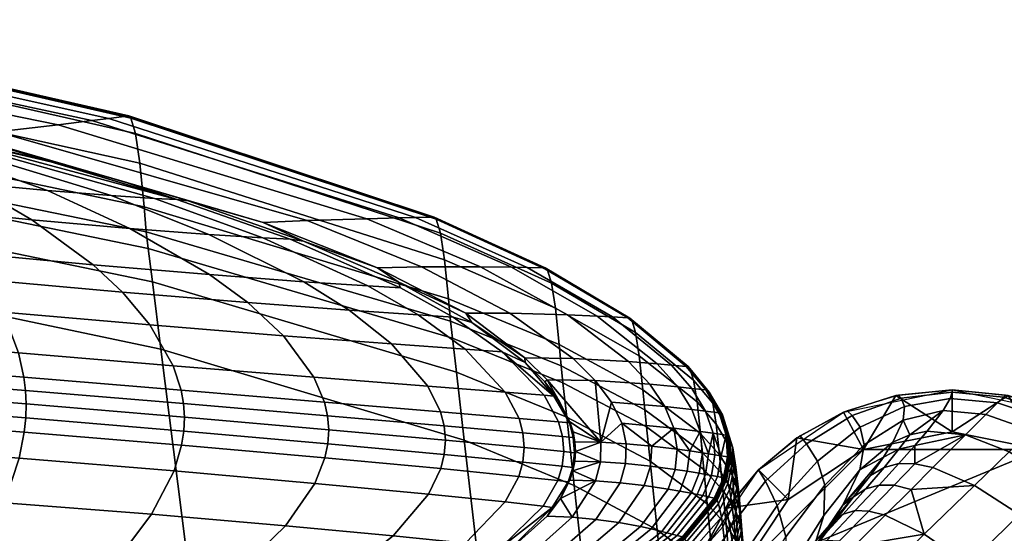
# Model space of a CAD drawing. Header units: millimetres. Extents: x -265 to 265, y -281 to 271.
# Tile 124 of 126: x 186 to 232, y 236 to 261. Entities that reach past the tile are written whole.
import ezdxf

# ---------------------------------------------------------------- set-up
doc = ezdxf.new("R2010")
doc.units = ezdxf.units.MM
doc.header["$MEASUREMENT"] = 0
for name, color, linetype, true_color in [('nozky', 7, 'Continuous', 0x1e1e1e), ('podnoz', 7, 'Continuous', 0x000000), ('sedak', 7, 'Continuous', 0x7faed0)]:
    doc.layers.add(name, color=color, linetype=linetype, true_color=true_color)

msp = doc.modelspace()

# ---------------------------------------------------------------- meshes
at = {"layer": 'nozky'}
mesh = msp.add_polyface(dxfattribs=at)
corners = [(217, 230, 5), (217.276, 232.664, 2), (217, 230, 2), (-220.808, 220.808, 5), (-220.808, 220.808, 2), (-219.288, 222.634, 2), (-218.069, 224.837, 5), (-218.069, 224.837, 2), (-217, 230, 5), (-217.276, 227.336, 2), (-217, 230, 2), (-217.276, 232.664, 2), (-218.069, 235.163, 5), (-218.069, 235.163, 2), (-219.288, 237.366, 2), (-220.808, 239.192, 5), (-220.808, 239.192, 2), (-224.837, 241.931, 5), (-222.634, 240.712, 2), (-224.837, 241.931, 2), (-227.336, 242.724, 2), (-230, 243, 5), (-230, 243, 2), (-224.837, 218.069, 5), (-227.336, 217.276, 2), (-224.837, 218.069, 2), (-222.634, 219.288, 2), (-230, 217, 5), (-230, 217, 2), (-234.208, 219.844), (-234.207, 240.157), (-219.844, 234.208), (-225.792, 240.157), (-222.217, 237.782), (-219.84, 225.792), (-230, 218.994), (-225.792, 219.84), (-218.994, 230), (-222.222, 222.222), (-222.222, 222.222), (-219.288, 222.634, 2), (-220.808, 220.808, 2), (-219.84, 225.792), (-218.069, 224.837, 2), (-218.994, 230), (-217, 230, 2), (-217.276, 227.336, 2), (-217.276, 232.664, 2), (-219.844, 234.208), (-219.288, 237.366, 2), (-218.069, 235.163, 2), (-222.217, 237.782), (-220.808, 239.192, 2), (-225.792, 240.157), (-224.837, 241.931, 2), (-222.634, 240.712, 2), (-227.336, 242.724, 2), (-230, 241.007), (-230, 243, 2), (-225.792, 219.84), (-227.336, 217.276, 2), (-230, 217, 2), (-230, 218.994), (-224.837, 218.069, 2), (-222.634, 219.288, 2)]
mesh.append_faces([[corners[k] for k in face] for face in [(0, 1, 2, 2), (3, 4, 5, 5), (6, 5, 7, 7), (8, 9, 10, 10), (8, 10, 11, 11), (6, 7, 9, 9), (12, 13, 14, 14), (15, 14, 16, 16), (17, 18, 19, 19), (17, 19, 20, 20), (15, 16, 18, 18), (12, 11, 13, 13), (6, 3, 5, 5), (8, 6, 9, 9), (15, 12, 14, 14), (17, 15, 18, 18), (8, 11, 12, 12), (21, 17, 20, 22), (23, 24, 25, 25), (23, 25, 26, 26), (23, 27, 24, 24), (3, 23, 26, 4), (24, 27, 28, 28), (29, 30, 31, 31), (32, 33, 31, 31), (32, 31, 30, 30), (31, 34, 29, 29), (35, 29, 36, 36), (37, 34, 31, 31), (34, 38, 36, 36), (34, 36, 29, 29), (39, 40, 41, 41), (42, 43, 40, 40), (44, 45, 46, 46), (44, 47, 45, 45), (42, 46, 43, 43), (48, 49, 50, 50), (51, 52, 49, 49), (53, 54, 55, 55), (53, 56, 54, 54), (51, 55, 52, 52), (48, 50, 47, 47), (42, 40, 39, 39), (44, 46, 42, 42), (51, 49, 48, 48), (53, 55, 51, 51), (44, 48, 47, 47), (57, 58, 56, 53), (59, 60, 61, 62), (59, 63, 60, 60), (39, 64, 63, 59), (64, 39, 41, 41)]])
mesh = msp.add_polyface(dxfattribs=at)
corners = [(243, 230, 5), (243, 230, 2), (242.724, 232.664, 2), (241.931, 235.163, 5), (241.931, 235.163, 2), (239.192, 239.192, 5), (240.711, 237.366, 2), (239.192, 239.192, 2), (235.163, 241.931, 5), (237.366, 240.712, 2), (235.163, 241.931, 2), (232.664, 242.724, 2), (230, 243, 5), (230, 243, 2), (227.336, 242.724, 2), (224.837, 241.931, 5), (224.837, 241.931, 2), (220.808, 239.192, 5), (222.634, 240.712, 2), (220.808, 239.192, 2), (219.289, 237.366, 2), (218.069, 235.163, 5), (218.069, 235.163, 2), (217.276, 232.664, 2), (217, 230, 5), (234.207, 240.157), (237.782, 237.782), (240.157, 234.207), (234.208, 219.844), (219.844, 234.208), (240.157, 225.792), (241.007, 230), (225.792, 240.157), (230, 241.007), (222.217, 237.782), (241.007, 230), (242.724, 232.664, 2), (243, 230, 2), (240.157, 234.207), (241.931, 235.163, 2), (237.782, 237.782), (240.711, 237.366, 2), (239.192, 239.192, 2), (234.207, 240.157), (235.163, 241.931, 2), (237.366, 240.712, 2), (232.664, 242.724, 2), (230, 241.007), (227.336, 242.724, 2), (230, 243, 2), (225.792, 240.157), (224.837, 241.931, 2), (222.217, 237.782), (220.808, 239.192, 2), (222.634, 240.712, 2), (219.289, 237.366, 2), (219.844, 234.208), (217.276, 232.664, 2), (218.069, 235.163, 2), (218.994, 230), (217, 230, 2)]
mesh.append_faces([[corners[k] for k in face] for face in [(0, 1, 2, 2), (3, 2, 4, 4), (3, 0, 2, 2), (5, 3, 6, 7), (3, 4, 6, 6), (8, 9, 10, 10), (8, 10, 11, 11), (12, 13, 14, 14), (15, 14, 16, 16), (12, 11, 13, 13), (17, 18, 19, 19), (17, 19, 20, 20), (21, 22, 23, 23), (21, 20, 22, 22), (15, 16, 18, 18), (8, 5, 9, 9), (12, 8, 11, 11), (17, 15, 18, 18), (21, 17, 20, 20), (12, 14, 15, 15), (23, 24, 21, 21), (7, 9, 5, 5), (25, 26, 27, 27), (28, 25, 27, 27), (25, 28, 29, 29), (30, 27, 31, 31), (32, 33, 25, 25), (29, 34, 32, 32), (29, 32, 25, 25), (35, 36, 37, 37), (38, 39, 36, 36), (38, 36, 35, 35), (40, 41, 39, 38), (42, 41, 40, 40), (43, 44, 45, 45), (43, 46, 44, 44), (47, 48, 49, 49), (50, 51, 48, 48), (47, 49, 46, 46), (52, 53, 54, 54), (52, 55, 53, 53), (56, 57, 58, 58), (59, 60, 57, 57), (56, 58, 55, 55), (50, 54, 51, 51), (43, 45, 40, 40), (47, 46, 43, 43), (52, 54, 50, 50), (56, 55, 52, 52), (47, 50, 48, 48), (57, 56, 59, 59), (42, 40, 45, 45)]])
at = {"layer": 'podnoz'}
mesh = msp.add_polyface(dxfattribs=at)
corners = [(234.697, 230.775, 47.255), (231.485, 227.529, 52.915), (232.984, 225.484, 52.552), (236.135, 228.678, 46.964), (232.858, 232.858, 47.362), (229.609, 229.609, 53.051), (230.774, 234.698, 47.255), (227.528, 231.486, 52.915), (228.678, 236.135, 46.964), (225.484, 232.984, 52.552), (235.275, 235.275, 41.155), (237.074, 233.2, 41.077), (233.2, 237.074, 41.077), (231.061, 238.457, 40.862), (228.053, 238.268, 43.581), (226.818, 237.033, 46.54), (229.088, 239.303, 40.541), (227.475, 239.494, 40.137), (226.54, 238.473, 43.115), (227.244, 238.46, 43.362), (228.234, 239.487, 40.351), (226.053, 237.237, 46.292), (234.895, 238.711, 34.622), (236.953, 236.953, 34.674), (232.722, 240.045, 34.48), (230.638, 240.853, 34.262), (228.233, 240.35, 37.061), (228.815, 241.035, 33.982), (227.195, 240.508, 33.616), (226.748, 239.801, 36.608), (227.474, 240.173, 36.853), (227.99, 240.866, 33.813), (226.125, 238.931, 39.594), (226.781, 239.313, 39.889), (233.803, 241.043, 27.905), (236.001, 239.752, 27.984), (231.609, 241.824, 27.782), (229.573, 242.015, 27.621), (227.678, 241.555, 27.416), (234.461, 241.615, 21.018), (236.682, 240.363, 21.051), (232.163, 242.377, 20.967), (229.913, 242.589, 20.898), (227.743, 242.215, 20.812), (225.643, 241.22, 20.708), (225.833, 240.383, 27.153), (232.445, 242.659, 13.508), (234.837, 241.911, 13.52), (230.003, 242.894, 13.492), (227.588, 242.604, 13.473), (232.536, 242.75, 5), (234.974, 242.009, 5), (230, 242.997, 5), (227.464, 242.75, 5)]
mesh.append_faces([[corners[k] for k in face] for face in [(0, 1, 2, 3), (4, 5, 1, 0), (6, 7, 5, 4), (8, 9, 7, 6), (10, 4, 0, 11), (12, 6, 4, 10), (13, 8, 6, 12), (14, 15, 8, 8), (13, 16, 14, 14), (8, 13, 14, 14), (17, 18, 19, 20), (19, 21, 15, 14), (20, 19, 14, 16), (22, 12, 10, 23), (24, 13, 12, 22), (25, 16, 13, 24), (26, 17, 20, 20), (20, 16, 25, 25), (25, 27, 26, 26), (26, 20, 25, 25), (28, 29, 30, 31), (29, 32, 33, 30), (30, 33, 17, 26), (31, 30, 26, 27), (34, 24, 22, 35), (36, 25, 24, 34), (37, 27, 25, 36), (31, 27, 37, 37), (38, 28, 31, 31), (37, 38, 31, 31), (39, 34, 35, 40), (41, 36, 34, 39), (42, 37, 36, 41), (43, 38, 37, 42), (44, 45, 38, 43), (46, 41, 39, 47), (48, 42, 41, 46), (49, 43, 42, 48), (50, 46, 47, 51), (52, 48, 46, 50), (53, 49, 48, 52)]])
mesh = msp.add_polyface(dxfattribs=at)
corners = [(228.678, 236.135, 46.964), (226.818, 237.033, 46.54), (225.37, 235.585, 49.381), (225.484, 232.984, 52.552), (225.402, 237.258, 46.014), (224.045, 235.836, 48.798), (224.646, 235.803, 49.106), (226.053, 237.237, 46.292), (222.492, 234.232, 51.393), (223.048, 234.184, 51.73), (223.734, 233.949, 52.031), (224.312, 236.702, 45.288), (223.078, 235.303, 47.983), (223.534, 235.673, 48.431), (224.833, 237.083, 45.686), (221.638, 233.735, 50.495), (222.033, 234.086, 50.991), (223.288, 235.27, 44.205), (220.903, 232.381, 49.107), (226.54, 238.473, 43.115), (227.244, 238.46, 43.362), (226.125, 238.931, 39.594), (225.322, 237.907, 42.48), (225.909, 238.292, 42.827), (226.781, 239.313, 39.889), (227.475, 239.494, 40.137), (224.815, 237.517, 38.82), (223.337, 235.187, 37.737), (222.084, 232.897, 42.627), (226.748, 239.801, 36.608), (227.195, 240.508, 33.616), (225.613, 239.189, 33.121), (223.915, 237.027, 32.463), (222.165, 234.273, 31.695), (221.739, 232.236, 36.445), (225.833, 240.383, 27.153), (227.678, 241.555, 27.416), (223.952, 238.47, 26.823), (222.109, 236.012, 26.448), (223.602, 239.601, 20.584), (225.643, 241.22, 20.708), (221.697, 237.492, 20.449), (220.077, 235.129, 20.315), (220.498, 233.374, 26.077), (225.262, 241.779, 13.451), (227.743, 242.215, 20.812), (227.588, 242.604, 13.473), (223.083, 240.438, 13.425), (221.133, 238.658, 13.399), (219.516, 236.556, 13.372), (218.312, 234.27, 13.347), (218.871, 232.764, 20.194), (225.026, 242.009, 5), (227.464, 242.75, 5), (222.779, 240.807, 5), (220.808, 239.192, 5), (219.193, 237.221, 5), (217.991, 234.974, 5)]
mesh.append_faces([[corners[k] for k in face] for face in [(0, 1, 2, 2), (3, 0, 2, 2), (4, 5, 6, 7), (5, 8, 9, 6), (6, 9, 10, 2), (7, 6, 2, 1), (11, 12, 13, 14), (12, 15, 16, 13), (13, 16, 8, 5), (14, 13, 5, 4), (12, 11, 17, 17), (17, 18, 12, 12), (19, 4, 7, 20), (21, 22, 23, 24), (22, 11, 14, 23), (23, 14, 4, 19), (24, 23, 19, 25), (22, 21, 26, 26), (17, 11, 22, 22), (26, 17, 22, 22), (27, 28, 17, 26), (29, 30, 31, 31), (26, 21, 29, 29), (31, 26, 29, 29), (32, 27, 26, 31), (33, 34, 27, 32), (35, 31, 30, 36), (37, 32, 31, 35), (38, 33, 32, 37), (39, 37, 35, 40), (41, 38, 37, 39), (42, 43, 38, 41), (44, 40, 45, 46), (47, 39, 40, 44), (48, 41, 39, 47), (49, 42, 41, 48), (50, 51, 42, 49), (52, 44, 46, 53), (54, 47, 44, 52), (55, 48, 47, 54), (56, 49, 48, 55), (57, 50, 49, 56)]])
at = {"layer": 'sedak'}
mesh = msp.add_polyface(dxfattribs=at)
corners = [(175.435, 256.463, 815.036), (182.154, 255.017, 816.864), (179.623, 255.618, 815.036), (170.976, 257.276, 815.036), (171.888, 253.836, 632.13), (191.816, 249.73, 634.481), (192.016, 248.131, 631.629), (172.098, 252.266, 629.263), (171.783, 254.61, 633.541), (191.717, 250.521, 635.888), (171.678, 255.896, 635.971), (191.617, 251.702, 638.089), (171.464, 258.174, 641.475), (191.412, 253.774, 643.023), (171.246, 259.724, 647.247), (191.203, 255.192, 648.202), (171.027, 260.507, 653.166), (190.992, 255.922, 653.52), (170.917, 260.605, 656.137), (190.887, 256.024, 656.192), (170.808, 260.579, 657.973), (190.782, 256.014, 657.984), (169.942, 260.346, 671.093), (189.947, 255.909, 671.096), (169.096, 260.121, 684.181), (189.127, 255.806, 684.183), (167.47, 259.701, 710.352), (187.54, 255.611, 710.354), (164.577, 259.025, 762.694), (184.643, 255.278, 762.695), (183.018, 255.114, 796.639), (177.868, 247.338, 849.978), (178.226, 245.388, 851.708), (185.656, 244.759, 849.724), (184.926, 246.693, 848.095), (177.441, 248.874, 847.866), (184.059, 248.228, 846.108), (176.984, 250.152, 845.588), (183.133, 249.517, 843.967), (176.026, 252.199, 840.781), (181.193, 251.611, 839.442), (175.038, 253.797, 835.796), (179.194, 253.285, 834.742), (177.176, 255.501, 824.023), (183.294, 252.835, 832.718), (187.029, 252.48, 829.792), (179.057, 255.285, 822.535), (175.111, 255.77, 825.037), (173.02, 256.072, 825.54), (181.621, 255.047, 818.78), (180.581, 255.133, 820.724), (172.205, 242.034, 853.102), (178.356, 241.582, 852.382), (178.389, 242.264, 852.519), (172.172, 242.731, 853.248), (173.36, 240.659, 852.488), (178.242, 240.314, 851.883), (178.399, 242.938, 852.549), (172.171, 244.076, 853.201), (178.385, 243.587, 852.468), (178.349, 244.217, 852.289), (172.165, 244.716, 853.019), (183.541, 254.744, 815.036), (173.318, 245.805, 852.325)]
mesh.append_faces([[corners[k] for k in face] for face in [(0, 1, 2, 2), (3, 1, 0, 0), (4, 5, 6, 7), (8, 9, 5, 4), (10, 11, 9, 8), (12, 13, 11, 10), (14, 15, 13, 12), (16, 17, 15, 14), (18, 19, 17, 16), (20, 21, 19, 18), (22, 23, 21, 20), (24, 25, 23, 22), (26, 27, 25, 24), (28, 29, 27, 26), (30, 3, 0, 0), (30, 0, 2, 2), (31, 32, 33, 34), (35, 31, 34, 36), (37, 35, 36, 38), (39, 37, 38, 40), (41, 39, 40, 42), (43, 44, 45, 46), (47, 42, 44, 43), (48, 41, 42, 47), (3, 49, 1, 1), (3, 50, 49, 49), (3, 46, 50, 50), (3, 43, 46, 46), (3, 47, 43, 43), (51, 52, 53, 54), (52, 51, 55, 56), (54, 53, 57, 57), (58, 57, 59, 59), (60, 61, 58, 59), (1, 62, 2, 2), (63, 32, 31, 31), (61, 60, 32, 63)]])
mesh = msp.add_polyface(dxfattribs=at)
corners = [(192.016, 248.131, 631.629), (206.454, 243.844, 634.081), (206.827, 240.603, 628.397), (192.416, 244.93, 625.922), (191.816, 249.73, 634.481), (206.268, 245.463, 636.922), (191.717, 250.521, 635.888), (206.176, 246.267, 638.33), (191.617, 251.702, 638.089), (206.082, 247.334, 640.295), (191.412, 253.774, 643.023), (205.891, 249.18, 644.639), (191.203, 255.192, 648.202), (205.694, 250.449, 649.201), (190.992, 255.922, 653.52), (205.495, 251.112, 653.89), (190.887, 256.024, 656.192), (205.396, 251.211, 656.249), (190.782, 256.014, 657.984), (205.296, 251.212, 657.994), (189.947, 255.909, 671.096), (204.506, 251.195, 671.098), (189.127, 255.806, 684.183), (203.727, 251.177, 684.184), (187.54, 255.611, 710.354), (202.206, 251.138, 710.355), (197.279, 250.957, 805.838), (202.706, 248.806, 805.838), (204.8, 248.852, 762.696), (199.362, 251.049, 762.695), (199.197, 250.076, 815.036), (193.709, 251.989, 815.036), (203.68, 248.139, 815.036), (193.4, 240.372, 846.7), (193.041, 239.149, 846.274), (199.731, 238.553, 841.112), (200.208, 239.768, 841.476), (200.345, 240.437, 841.575), (205.709, 239.252, 835.162), (205.875, 239.927, 835.241), (193.502, 241.039, 846.815), (193.534, 241.701, 846.839), (200.389, 241.104, 841.597), (200.334, 241.771, 841.538), (205.93, 240.604, 835.261), (205.869, 241.291, 835.218), (193.491, 242.352, 846.767), (200.188, 242.418, 841.409), (205.696, 241.957, 835.12), (193.378, 242.983, 846.613), (199.688, 243.607, 840.991), (205.101, 243.177, 834.799), (192.997, 244.15, 846.117), (198.241, 245.573, 839.764), (203.378, 245.181, 833.857), (191.894, 246.089, 844.655), (196.54, 247.147, 838.278), (201.356, 246.787, 832.72), (190.59, 247.638, 842.879), (199.201, 248.145, 831.497), (204.63, 246.563, 826.734), (202.244, 247.944, 825.92), (194.727, 248.479, 836.679), (197.256, 250.229, 824.206), (203.793, 247.856, 820.374), (198.564, 250.164, 819.529), (194.695, 250.394, 828.92), (190.935, 250.681, 833.302), (192.117, 252.098, 822.432), (193.172, 252.048, 818.655)]
mesh.append_faces([[corners[k] for k in face] for face in [(0, 1, 2, 3), (4, 5, 1, 0), (6, 7, 5, 4), (8, 9, 7, 6), (10, 11, 9, 8), (12, 13, 11, 10), (14, 15, 13, 12), (16, 17, 15, 14), (18, 19, 17, 16), (20, 21, 19, 18), (22, 23, 21, 20), (24, 25, 23, 22), (26, 27, 28, 29), (27, 26, 30, 30), (26, 31, 30, 30), (27, 30, 32, 32), (33, 34, 35, 36), (37, 36, 38, 39), (40, 33, 36, 37), (41, 40, 37, 42), (43, 42, 44, 45), (46, 41, 42, 43), (47, 43, 45, 48), (49, 46, 43, 47), (50, 47, 48, 51), (52, 49, 47, 50), (53, 50, 51, 54), (55, 52, 50, 53), (56, 53, 54, 57), (58, 55, 53, 56), (59, 57, 60, 61), (62, 56, 57, 59), (63, 61, 64, 65), (66, 59, 61, 63), (67, 62, 59, 66), (68, 63, 65, 69), (32, 30, 65, 64), (30, 31, 69, 65)]])
mesh = msp.add_polyface(dxfattribs=at)
corners = [(172.521, 249.125, 623.522), (192.416, 244.93, 625.922), (194.031, 232.129, 603.089), (174.227, 236.564, 600.552), (172.098, 252.266, 629.263), (192.016, 248.131, 631.629), (184.643, 255.278, 762.695), (199.362, 251.049, 762.695), (202.206, 251.138, 710.355), (187.54, 255.611, 710.354), (183.018, 255.114, 796.639), (197.279, 250.957, 805.838), (190.581, 252.926, 815.036), (187.192, 253.846, 815.036), (193.709, 251.989, 815.036), (179.623, 255.618, 815.036), (183.541, 254.744, 815.036), (185.924, 240.995, 850.372), (185.688, 239.754, 849.901), (193.041, 239.149, 846.274), (193.4, 240.372, 846.7), (178.356, 241.582, 852.382), (178.242, 240.314, 851.883), (185.991, 241.666, 850.499), (193.502, 241.039, 846.815), (178.389, 242.264, 852.519), (186.011, 242.33, 850.525), (193.534, 241.701, 846.839), (178.399, 242.938, 852.549), (185.982, 242.974, 850.446), (193.491, 242.352, 846.767), (178.385, 243.587, 852.468), (185.908, 243.599, 850.275), (193.378, 242.983, 846.613), (178.349, 244.217, 852.289), (185.656, 244.759, 849.724), (192.997, 244.15, 846.117), (178.226, 245.388, 851.708), (184.926, 246.693, 848.095), (191.894, 246.089, 844.655), (184.059, 248.228, 846.108), (190.59, 247.638, 842.879), (189.2, 248.945, 840.965), (196.54, 247.147, 838.278), (194.727, 248.479, 836.679), (183.133, 249.517, 843.967), (186.291, 251.092, 836.921), (190.935, 250.681, 833.302), (181.193, 251.611, 839.442), (190.055, 252.236, 826.245), (194.695, 250.394, 828.92), (197.256, 250.229, 824.206), (192.117, 252.098, 822.432), (187.029, 252.48, 829.792), (183.294, 252.835, 832.718), (179.194, 253.285, 834.742), (181.621, 255.047, 818.78), (193.172, 252.048, 818.655), (182.154, 255.017, 816.864), (180.581, 255.133, 820.724), (179.057, 255.285, 822.535)]
mesh.append_faces([[corners[k] for k in face] for face in [(0, 1, 2, 3), (4, 5, 1, 0), (6, 7, 8, 9), (10, 11, 7, 6), (12, 11, 10, 10), (10, 13, 12, 12), (11, 12, 14, 14), (10, 15, 16, 16), (10, 16, 13, 13), (17, 18, 19, 20), (21, 22, 18, 17), (23, 17, 20, 24), (25, 21, 17, 23), (26, 23, 24, 27), (28, 25, 23, 26), (29, 26, 27, 30), (31, 28, 26, 29), (32, 29, 30, 33), (34, 31, 29, 32), (35, 32, 33, 36), (37, 34, 32, 35), (38, 35, 36, 39), (40, 38, 39, 41), (42, 41, 43, 44), (45, 40, 41, 42), (46, 42, 44, 47), (48, 45, 42, 46), (49, 50, 51, 52), (53, 47, 50, 49), (54, 46, 47, 53), (55, 48, 46, 54), (56, 52, 57, 58), (59, 49, 52, 56), (60, 53, 49, 59), (57, 14, 12, 12), (58, 13, 16, 16), (57, 12, 13, 13), (58, 57, 13, 13)]])
mesh = msp.add_polyface(dxfattribs=at)
corners = [(206.454, 243.844, 634.081), (211.694, 241.707, 635.303), (212.05, 238.451, 629.627), (206.827, 240.603, 628.397), (206.268, 245.463, 636.922), (211.517, 243.334, 638.14), (206.176, 246.267, 638.33), (211.428, 244.143, 639.549), (206.082, 247.334, 640.295), (211.339, 245.151, 641.397), (205.891, 249.18, 644.639), (211.155, 246.882, 645.448), (205.694, 250.449, 649.201), (210.966, 248.073, 649.701), (205.495, 251.112, 653.89), (210.775, 248.699, 654.075), (205.396, 251.211, 656.249), (210.679, 248.796, 656.278), (205.296, 251.212, 657.994), (210.583, 248.801, 658), (204.506, 251.195, 671.098), (209.822, 248.816, 671.099), (203.727, 251.177, 684.184), (209.069, 248.83, 684.185), (207.593, 248.849, 710.355), (211.726, 246.574, 710.356), (213.147, 246.506, 684.185), (202.206, 251.138, 710.355), (204.8, 248.852, 762.696), (209, 246.654, 762.696), (199.362, 251.049, 762.695), (202.706, 248.806, 805.838), (206.908, 246.647, 805.838), (209.704, 244.519, 810.437), (211.997, 244.493, 762.696), (203.68, 248.139, 815.036), (209.728, 244.305, 815.036), (210.648, 243.377, 815.036), (210.772, 243.483, 810.437), (207.182, 246.205, 815.036), (205.93, 240.604, 835.261), (205.875, 239.927, 835.241), (209.614, 239.567, 828.412), (209.68, 240.253, 828.427), (200.389, 241.104, 841.597), (200.345, 240.437, 841.575), (205.869, 241.291, 835.218), (209.616, 240.958, 828.401), (209.428, 241.641, 828.336), (211.496, 240.782, 821.601), (211.304, 241.476, 821.57), (205.696, 241.957, 835.12), (208.772, 242.889, 828.122), (210.623, 242.742, 821.464), (205.101, 243.177, 834.799), (206.867, 244.929, 827.491), (208.634, 244.807, 821.151), (203.378, 245.181, 833.857), (204.63, 246.563, 826.734), (206.293, 246.46, 820.776), (201.356, 246.787, 832.72), (202.244, 247.944, 825.92), (203.793, 247.856, 820.374), (211.081, 242.702, 817.108)]
mesh.append_faces([[corners[k] for k in face] for face in [(0, 1, 2, 3), (4, 5, 1, 0), (6, 7, 5, 4), (8, 9, 7, 6), (10, 11, 9, 8), (12, 13, 11, 10), (14, 15, 13, 12), (16, 17, 15, 14), (18, 19, 17, 16), (20, 21, 19, 18), (22, 23, 21, 20), (24, 25, 26, 23), (27, 24, 23, 22), (28, 29, 25, 24), (30, 28, 24, 27), (29, 28, 31, 32), (32, 33, 34, 29), (31, 35, 32, 32), (33, 36, 37, 38), (39, 33, 32, 32), (32, 35, 39, 39), (33, 39, 36, 36), (40, 41, 42, 43), (44, 45, 41, 40), (46, 40, 43, 47), (48, 47, 49, 50), (51, 46, 47, 48), (52, 48, 50, 53), (54, 51, 48, 52), (55, 52, 53, 56), (57, 54, 52, 55), (58, 55, 56, 59), (60, 57, 55, 58), (61, 58, 59, 62), (56, 53, 63, 63), (36, 39, 59, 56), (39, 35, 62, 59), (63, 36, 56, 56)]])
mesh = msp.add_polyface(dxfattribs=at)
corners = [(211.517, 243.334, 638.14), (215.487, 241.242, 639.337), (215.655, 239.608, 636.503), (211.694, 241.707, 635.303), (211.428, 244.143, 639.549), (215.403, 242.055, 640.746), (211.339, 245.151, 641.397), (215.318, 243.005, 642.48), (211.155, 246.882, 645.448), (215.144, 244.621, 646.243), (210.966, 248.073, 649.701), (214.964, 245.734, 650.193), (210.775, 248.699, 654.075), (214.781, 246.324, 654.257), (210.679, 248.796, 656.278), (214.689, 246.417, 656.306), (210.583, 248.801, 658), (214.598, 246.425, 658.004), (209.822, 248.816, 671.099), (213.87, 246.467, 671.1), (213.147, 246.506, 684.185), (215.995, 244.24, 684.186), (216.681, 244.179, 671.101), (209.069, 248.83, 684.185), (211.726, 246.574, 710.356), (214.637, 244.348, 710.356), (215.736, 240.329, 736.526), (214.307, 241.41, 762.696), (214.526, 240.438, 762.696), (213.053, 243.44, 762.696), (213.821, 242.411, 762.696), (216.358, 242.208, 710.356), (215.644, 243.265, 710.356), (211.997, 244.493, 762.696), (209, 246.654, 762.696), (213.31, 240.508, 788.866), (210.772, 243.483, 810.437), (209.704, 244.519, 810.437), (211.844, 241.485, 815.036), (211.996, 241.004, 815.036), (212.085, 240.53, 815.036), (211.34, 242.469, 815.036), (210.648, 243.377, 815.036), (212.112, 240.062, 815.036), (209.616, 240.958, 828.401), (209.68, 240.253, 828.427), (211.557, 240.066, 821.613), (211.496, 240.782, 821.601), (212.009, 240.727, 816.093), (212.064, 240.007, 816.095), (211.82, 241.424, 816.088), (211.081, 242.702, 817.108), (211.304, 241.476, 821.57), (210.623, 242.742, 821.464), (209.728, 244.305, 815.036)]
mesh.append_faces([[corners[k] for k in face] for face in [(0, 1, 2, 3), (4, 5, 1, 0), (6, 7, 5, 4), (8, 9, 7, 6), (10, 11, 9, 8), (12, 13, 11, 10), (14, 15, 13, 12), (16, 17, 15, 14), (18, 19, 17, 16), (20, 21, 22, 19), (23, 20, 19, 18), (24, 25, 21, 20), (26, 27, 28, 28), (29, 30, 31, 32), (33, 29, 32, 25), (34, 33, 25, 24), (35, 27, 30, 30), (29, 36, 35, 35), (29, 35, 30, 30), (36, 29, 33, 37), (36, 38, 35, 35), (35, 28, 27, 27), (35, 39, 40, 40), (36, 41, 38, 38), (35, 38, 39, 39), (36, 42, 41, 41), (40, 43, 35, 35), (44, 45, 46, 47), (48, 49, 43, 40), (50, 48, 39, 38), (38, 41, 50, 50), (42, 51, 41, 41), (40, 39, 48, 48), (48, 47, 46, 49), (52, 50, 51, 53), (41, 51, 50, 50), (50, 52, 47, 48), (42, 54, 51, 51)]])
mesh = msp.add_polyface(dxfattribs=at)
corners = [(215.403, 242.055, 640.746), (218.131, 240.03, 641.908), (218.209, 239.212, 640.497), (215.487, 241.242, 639.337), (215.318, 243.005, 642.48), (218.051, 240.923, 643.531), (217.887, 242.426, 647.014), (218.801, 241.362, 647.388), (218.96, 239.914, 644.04), (215.144, 244.621, 646.243), (218.637, 242.362, 650.902), (219.257, 241.289, 651.128), (219.415, 240.325, 647.752), (217.717, 243.463, 650.671), (214.964, 245.734, 650.193), (219.096, 241.805, 654.603), (219.429, 240.746, 654.685), (219.583, 240.248, 651.347), (218.47, 242.896, 654.52), (217.544, 244.015, 654.434), (214.781, 246.324, 654.257), (219.351, 240.83, 656.371), (219.447, 239.773, 655.572), (219.015, 241.891, 656.359), (218.386, 242.983, 656.346), (217.458, 244.104, 656.333), (214.689, 246.417, 656.306), (219.272, 240.843, 658.015), (219.373, 239.809, 657.199), (218.934, 241.903, 658.013), (218.302, 242.995, 658.011), (217.371, 244.115, 658.009), (214.598, 246.425, 658.004), (218.65, 240.936, 671.101), (219.037, 239.866, 664.559), (218.287, 241.987, 671.101), (217.633, 243.069, 671.101), (216.681, 244.179, 671.101), (213.87, 246.467, 671.1), (218.028, 241.023, 684.186), (218.438, 239.964, 677.644), (217.642, 242.066, 684.186), (216.967, 243.139, 684.186), (215.995, 244.24, 684.186), (217.54, 240.101, 697.271), (216.785, 241.181, 710.356), (216.94, 240.184, 710.356), (216.358, 242.208, 710.356), (215.644, 243.265, 710.356), (214.637, 244.348, 710.356), (215.736, 240.329, 736.526), (214.307, 241.41, 762.696), (213.821, 242.411, 762.696)]
mesh.append_faces([[corners[k] for k in face] for face in [(0, 1, 2, 3), (4, 5, 1, 0), (6, 7, 8, 5), (9, 6, 5, 4), (10, 11, 12, 7), (13, 10, 7, 6), (14, 13, 6, 9), (15, 16, 17, 11), (18, 15, 11, 10), (19, 18, 10, 13), (20, 19, 13, 14), (21, 22, 16, 16), (23, 21, 16, 15), (24, 23, 15, 18), (25, 24, 18, 19), (26, 25, 19, 20), (27, 28, 21, 21), (29, 27, 21, 23), (30, 29, 23, 24), (31, 30, 24, 25), (32, 31, 25, 26), (33, 34, 27, 27), (35, 33, 27, 29), (36, 35, 29, 30), (37, 36, 30, 31), (38, 37, 31, 32), (39, 40, 33, 33), (41, 39, 33, 35), (42, 41, 35, 36), (43, 42, 36, 37), (44, 45, 46, 46), (45, 44, 39, 39), (47, 45, 39, 41), (48, 47, 41, 42), (49, 48, 42, 43), (45, 50, 46, 46), (51, 50, 45, 45), (52, 51, 45, 47)]])
mesh = msp.add_polyface(dxfattribs=at)
corners = [(206.827, 240.603, 628.397), (212.05, 238.451, 629.627), (213.481, 225.427, 606.922), (208.327, 227.638, 605.657), (192.416, 244.93, 625.922), (194.031, 232.129, 603.089), (208.878, 231.121, 655.42), (215.014, 234.252, 655.812), (208.842, 231.187, 656.481), (214.961, 234.288, 657.194), (208.805, 231.208, 658.032), (214.723, 234.368, 664.558), (208.504, 231.37, 671.102), (214.293, 234.506, 677.644), (208.19, 231.525, 684.185), (213.631, 234.701, 697.271), (207.512, 231.81, 710.355), (205.893, 232.255, 762.696), (212.227, 235.034, 736.526), (211.215, 235.202, 762.696), (210.132, 235.32, 788.866), (198.236, 229.918, 796.639), (211.95, 236.939, 788.866), (210.76, 236.987, 815.036), (208.966, 235.378, 815.036), (203.809, 232.475, 815.036), (206.604, 233.875, 815.036), (194.87, 233.507, 836.991), (191.125, 231.149, 833.664), (194.857, 230.871, 829.149), (199.314, 233.13, 831.693), (204.656, 234.152, 826.816), (202.286, 232.844, 826.017), (203.726, 232.677, 820.408), (206.223, 233.968, 820.804), (201.446, 234.474, 832.886), (196.657, 234.905, 838.544), (206.881, 235.702, 827.554), (208.572, 235.505, 821.171), (203.442, 236.055, 833.984), (198.327, 236.535, 839.969), (191.975, 237.08, 844.928), (190.702, 235.385, 843.237), (208.773, 237.667, 828.158), (210.579, 237.464, 821.474), (205.132, 238.038, 834.874), (199.731, 238.553, 841.112), (193.041, 239.149, 846.274), (209.424, 238.885, 828.356), (211.275, 238.687, 821.575), (205.709, 239.252, 835.162), (200.208, 239.768, 841.476), (209.614, 239.567, 828.412), (211.481, 239.374, 821.604), (205.875, 239.927, 835.241), (200.722, 231.177, 815.036), (210.998, 237.406, 817.144)]
mesh.append_faces([[corners[k] for k in face] for face in [(0, 1, 2, 3), (4, 0, 3, 5), (6, 7, 8, 8), (8, 9, 10, 10), (10, 11, 12, 12), (12, 13, 14, 14), (14, 15, 16, 16), (17, 18, 19, 19), (16, 18, 17, 17), (20, 17, 19, 19), (20, 21, 17, 17), (22, 23, 24, 20), (20, 25, 21, 21), (20, 24, 26, 26), (20, 26, 25, 25), (27, 28, 29, 30), (31, 32, 33, 34), (35, 30, 32, 31), (36, 27, 30, 35), (37, 31, 34, 38), (39, 35, 31, 37), (40, 36, 35, 39), (41, 42, 36, 40), (43, 37, 38, 44), (45, 39, 37, 43), (46, 40, 39, 45), (47, 41, 40, 46), (48, 43, 44, 49), (50, 45, 43, 48), (51, 46, 45, 50), (52, 48, 49, 53), (54, 50, 48, 52), (25, 33, 55, 55), (26, 24, 38, 34), (25, 26, 34, 33), (56, 24, 23, 23), (38, 24, 56, 56), (38, 56, 44, 44)]])
mesh = msp.add_polyface(dxfattribs=at)
corners = [(211.694, 241.707, 635.303), (215.655, 239.608, 636.503), (215.992, 236.341, 630.834), (212.05, 238.451, 629.627), (215.487, 241.242, 639.337), (218.209, 239.212, 640.497), (218.367, 237.574, 637.666), (218.051, 240.923, 643.531), (218.96, 239.914, 644.04), (219.036, 239.048, 642.471), (218.131, 240.03, 641.908), (218.568, 238.927, 671.102), (218.161, 237.969, 671.102), (218.433, 237.912, 664.559), (218.854, 238.874, 664.559), (218.14, 240.011, 684.186), (217.995, 239.03, 684.186), (218.282, 238.979, 677.644), (218.438, 239.964, 677.644), (218.738, 239.916, 671.102), (217.888, 238.025, 677.644), (217.614, 238.079, 684.186), (218.028, 241.023, 684.186), (216.94, 240.184, 710.356), (216.842, 239.218, 710.356), (217.42, 239.127, 697.271), (217.54, 240.101, 697.271), (217.063, 238.183, 697.271), (216.508, 238.28, 710.356), (214.526, 240.438, 762.696), (214.495, 239.496, 762.696), (215.676, 239.375, 736.526), (215.736, 240.329, 736.526), (215.382, 238.45, 736.526), (214.232, 238.581, 762.696), (213.31, 240.508, 788.866), (213.297, 239.574, 788.866), (213.055, 238.668, 788.866), (211.99, 239.149, 815.036), (211.845, 238.703, 815.036), (212.112, 240.062, 815.036), (212.08, 239.603, 815.036), (211.399, 237.831, 815.036), (209.68, 240.253, 828.427), (209.614, 239.567, 828.412), (211.481, 239.374, 821.604), (211.557, 240.066, 821.613), (211.765, 238.622, 816.123), (211.981, 239.312, 816.094), (211.275, 238.687, 821.575), (210.579, 237.464, 821.474), (210.998, 237.406, 817.144), (212.064, 240.007, 816.095)]
mesh.append_faces([[corners[k] for k in face] for face in [(0, 1, 2, 3), (4, 5, 6, 1), (7, 8, 9, 10), (11, 12, 13, 14), (15, 16, 17, 18), (18, 17, 11, 19), (17, 20, 12, 11), (16, 21, 20, 17), (18, 22, 15, 15), (23, 24, 25, 26), (26, 25, 16, 15), (25, 27, 21, 16), (24, 28, 27, 25), (22, 26, 15, 15), (29, 30, 31, 32), (32, 31, 24, 23), (31, 33, 28, 24), (30, 34, 33, 31), (35, 36, 30, 29), (36, 37, 34, 30), (37, 36, 38, 38), (37, 38, 39, 39), (36, 40, 41, 41), (36, 41, 38, 38), (37, 39, 42, 42), (40, 36, 35, 35), (43, 44, 45, 46), (38, 47, 39, 39), (41, 48, 38, 38), (47, 42, 39, 39), (48, 47, 38, 38), (47, 49, 50, 51), (49, 47, 48, 45), (51, 42, 47, 47), (45, 48, 52, 46), (52, 41, 40, 40), (48, 41, 52, 52)]])
mesh = msp.add_polyface(dxfattribs=at)
corners = [(219.036, 239.048, 642.471), (219.642, 238.092, 643.02), (219.714, 237.271, 641.607), (219.112, 238.229, 641.059), (218.131, 240.03, 641.908), (218.209, 239.212, 640.497), (219.568, 238.931, 644.536), (219.882, 237.977, 645.017), (219.953, 237.164, 643.552), (218.96, 239.914, 644.04), (219.85, 237.745, 646.945), (219.736, 239.319, 648.106), (219.779, 238.343, 648.449), (219.415, 240.325, 647.752), (218.801, 241.362, 647.388), (219.633, 239.237, 651.559), (219.424, 238.258, 651.765), (219.494, 237.876, 650.258), (219.707, 238.841, 649.989), (219.562, 237.397, 648.781), (219.583, 240.248, 651.347), (219.257, 241.289, 651.128), (219.484, 239.719, 654.763), (219.282, 238.723, 654.839), (219.354, 238.541, 653.294), (219.559, 239.531, 653.153), (218.84, 237.759, 654.913), (218.908, 237.583, 653.43), (219.429, 240.746, 654.685), (219.41, 239.801, 656.383), (219.211, 238.803, 656.394), (219.247, 238.776, 655.616), (219.447, 239.773, 655.572), (218.806, 237.811, 655.658), (218.772, 237.837, 656.406), (219.351, 240.83, 656.371), (219.335, 239.815, 658.017), (219.14, 238.819, 658.019), (219.175, 238.812, 657.198), (219.373, 239.809, 657.199), (218.738, 237.846, 657.197), (218.704, 237.854, 658.021), (219.272, 240.843, 658.015), (218.738, 239.916, 671.102), (218.568, 238.927, 671.102), (218.854, 238.874, 664.559), (219.037, 239.866, 664.559), (218.433, 237.912, 664.559), (218.65, 240.936, 671.101), (218.438, 239.964, 677.644)]
mesh.append_faces([[corners[k] for k in face] for face in [(0, 1, 2, 3), (4, 0, 3, 5), (6, 7, 8, 1), (9, 6, 1, 0), (10, 11, 12, 12), (11, 10, 7, 7), (13, 11, 7, 6), (14, 13, 6, 9), (15, 16, 17, 18), (18, 17, 19, 12), (18, 20, 15, 15), (11, 18, 12, 12), (20, 18, 11, 11), (21, 20, 11, 13), (22, 23, 24, 25), (25, 24, 16, 15), (23, 26, 27, 24), (25, 28, 22, 22), (20, 25, 15, 15), (28, 25, 20, 20), (29, 30, 31, 32), (32, 31, 23, 22), (31, 33, 26, 23), (30, 34, 33, 31), (32, 35, 29, 29), (28, 32, 22, 22), (36, 37, 38, 39), (39, 38, 30, 29), (38, 40, 34, 30), (37, 41, 40, 38), (39, 42, 36, 36), (35, 39, 29, 29), (43, 44, 45, 46), (46, 45, 37, 36), (45, 47, 41, 37), (46, 48, 43, 43), (42, 46, 36, 36), (48, 49, 43, 43)]])
mesh = msp.add_polyface(dxfattribs=at)
corners = [(201.123, 228.911, 684.185), (186.595, 225.074, 684.183), (186.579, 224.885, 671.101), (201.318, 228.742, 671.102), (200.665, 229.226, 710.355), (186.528, 225.424, 710.354), (199.391, 229.72, 762.695), (185.87, 225.982, 762.695), (198.236, 229.918, 796.639), (184.966, 226.216, 796.639), (190.907, 227.887, 815.036), (184.287, 226.291, 815.036), (180.964, 225.711, 815.036), (187.602, 227.021, 815.036), (194.201, 228.877, 815.036), (179.253, 226.199, 822.8), (175.137, 225.362, 818.961), (175.902, 225.304, 817.996), (180.778, 226.099, 820.898), (177.342, 226.295, 824.374), (174.176, 225.412, 819.758), (192.26, 228.788, 822.557), (181.782, 226.014, 818.875), (182.246, 225.959, 816.901), (193.202, 228.681, 818.703), (190.266, 228.957, 826.483), (187.257, 229.165, 830.164), (183.496, 229.374, 833.218), (179.34, 229.553, 835.342), (175.229, 226.37, 825.454), (175.111, 229.698, 836.448), (173.078, 226.421, 825.99), (194.857, 230.871, 829.149), (197.342, 230.652, 824.324), (191.125, 231.149, 833.664), (186.466, 231.442, 837.413), (181.322, 231.709, 840.033), (176.092, 231.937, 841.423), (189.336, 233.919, 841.388), (194.87, 233.507, 836.991), (183.234, 234.313, 844.471), (177.035, 234.659, 846.129), (190.702, 235.385, 843.237), (196.657, 234.905, 838.544), (184.142, 235.853, 846.531), (177.482, 236.271, 848.313), (184.986, 237.621, 848.411), (191.975, 237.08, 844.928), (177.898, 238.112, 850.304), (185.688, 239.754, 849.901), (193.041, 239.149, 846.274), (178.242, 240.314, 851.883), (173.36, 240.659, 852.488)]
mesh.append_faces([[corners[k] for k in face] for face in [(0, 1, 2, 3), (4, 5, 1, 0), (6, 7, 5, 4), (6, 8, 9, 7), (8, 10, 9, 9), (9, 11, 12, 12), (9, 10, 13, 13), (9, 13, 11, 11), (8, 14, 10, 10), (15, 16, 17, 18), (19, 20, 16, 15), (21, 22, 23, 24), (25, 18, 22, 21), (26, 15, 18, 25), (27, 19, 15, 26), (28, 29, 19, 27), (30, 31, 29, 28), (32, 25, 21, 33), (34, 26, 25, 32), (35, 27, 26, 34), (36, 28, 27, 35), (37, 30, 28, 36), (38, 35, 34, 39), (40, 36, 35, 38), (41, 37, 36, 40), (42, 38, 39, 43), (44, 40, 38, 42), (45, 41, 40, 44), (46, 44, 42, 47), (48, 45, 44, 46), (49, 46, 47, 50), (51, 48, 46, 49), (23, 11, 13, 13), (24, 10, 14, 14), (24, 13, 10, 10), (23, 12, 11, 11), (13, 24, 23, 23), (51, 52, 48, 48)]])
mesh = msp.add_polyface(dxfattribs=at)
corners = [(215.655, 239.608, 636.503), (218.367, 237.574, 637.666), (218.683, 234.296, 632.002), (215.992, 236.341, 630.834), (217.488, 235.163, 651.017), (215.196, 233.5, 651.481), (215.246, 233.106, 650.288), (217.546, 234.736, 649.716), (217.429, 235.504, 652.343), (215.145, 233.816, 652.698), (218.84, 237.759, 654.913), (217.31, 235.922, 655.053), (217.37, 235.757, 653.691), (218.908, 237.583, 653.43), (215.093, 234.052, 653.934), (215.04, 234.206, 655.184), (218.772, 237.837, 656.406), (217.249, 235.997, 656.427), (217.279, 235.971, 655.737), (218.806, 237.811, 655.658), (215.014, 234.252, 655.812), (214.988, 234.277, 656.446), (218.704, 237.854, 658.021), (217.188, 236.015, 658.024), (217.219, 236.007, 657.195), (218.738, 237.846, 657.197), (214.961, 234.288, 657.194), (214.935, 234.297, 658.027), (218.161, 237.969, 671.102), (216.702, 236.144, 671.102), (216.946, 236.08, 664.558), (218.433, 237.912, 664.559), (214.723, 234.368, 664.558), (214.509, 234.438, 671.102), (217.614, 238.079, 684.186), (216.21, 236.268, 684.186), (216.457, 236.207, 677.644), (217.888, 238.025, 677.644), (214.293, 234.506, 677.644), (214.075, 234.573, 684.186), (207.512, 231.81, 710.355), (213.631, 234.701, 697.271), (213.176, 234.822, 710.356), (216.508, 238.28, 710.356), (215.206, 236.494, 710.356), (215.712, 236.384, 697.271), (217.063, 238.183, 697.271), (212.227, 235.034, 736.526), (214.232, 238.581, 762.696), (213.082, 236.837, 762.696), (214.165, 236.686, 736.526), (215.382, 238.45, 736.526), (211.215, 235.202, 762.696), (213.055, 238.668, 788.866), (211.95, 236.939, 788.866), (210.132, 235.32, 788.866), (211.399, 237.831, 815.036), (210.76, 236.987, 815.036), (210.998, 237.406, 817.144)]
mesh.append_faces([[corners[k] for k in face] for face in [(0, 1, 2, 3), (4, 5, 6, 7), (8, 9, 5, 4), (10, 11, 12, 13), (12, 14, 9, 8), (11, 15, 14, 12), (16, 17, 18, 19), (19, 18, 11, 10), (18, 20, 15, 11), (17, 21, 20, 18), (22, 23, 24, 25), (25, 24, 17, 16), (24, 26, 21, 17), (23, 27, 26, 24), (28, 29, 30, 31), (31, 30, 23, 22), (30, 32, 27, 23), (29, 33, 32, 30), (34, 35, 36, 37), (37, 36, 29, 28), (36, 38, 33, 29), (35, 39, 38, 36), (40, 41, 42, 42), (43, 44, 45, 46), (46, 45, 35, 34), (45, 41, 39, 35), (44, 42, 41, 45), (47, 40, 42, 42), (48, 49, 50, 51), (51, 50, 44, 43), (50, 47, 42, 44), (49, 52, 47, 50), (53, 54, 49, 48), (54, 55, 52, 49), (56, 54, 53, 53), (54, 56, 57, 57), (56, 58, 57, 57)]])
mesh = msp.add_polyface(dxfattribs=at)
corners = [(219.264, 236.588, 638.229), (219.86, 235.629, 638.778), (220.152, 232.343, 633.119), (219.568, 233.307, 632.568), (218.367, 237.574, 637.666), (218.683, 234.296, 632.002), (220.052, 235.44, 642.654), (219.822, 234.566, 643.154), (219.885, 233.742, 641.741), (220.118, 234.616, 641.241), (220.022, 236.341, 642.139), (220.162, 234.697, 639.31), (220.185, 233.793, 639.827), (219.714, 237.271, 641.607), (219.112, 238.229, 641.059), (218.209, 239.212, 640.497), (219.985, 236.264, 644.068), (219.759, 235.392, 644.568), (219.791, 234.978, 643.86), (220.019, 235.851, 643.361), (219.321, 234.132, 644.344), (219.351, 233.72, 643.637), (219.292, 234.547, 645.053), (219.953, 237.164, 643.552), (219.642, 238.092, 643.02), (219.232, 235.285, 646.375), (217.656, 233.631, 647.209), (217.683, 233.31, 646.618), (219.262, 234.935, 645.726), (219.918, 237.051, 645.484), (219.695, 236.154, 645.937), (219.728, 235.787, 645.257), (219.952, 236.668, 644.773), (219.882, 237.977, 645.017), (219.106, 236.481, 649.103), (217.546, 234.736, 649.716), (217.602, 234.226, 648.448), (219.17, 235.928, 647.721), (219.779, 238.343, 648.449), (219.562, 237.397, 648.781), (219.63, 236.822, 647.339), (219.85, 237.745, 646.945), (218.975, 237.31, 651.964), (217.429, 235.504, 652.343), (217.488, 235.163, 651.017), (219.041, 236.942, 650.52), (219.494, 237.876, 650.258), (219.424, 238.258, 651.765), (218.908, 237.583, 653.43), (217.37, 235.757, 653.691), (219.354, 238.541, 653.294)]
mesh.append_faces([[corners[k] for k in face] for face in [(0, 1, 2, 3), (4, 0, 3, 5), (6, 7, 8, 9), (9, 10, 6, 6), (11, 9, 12, 12), (10, 9, 11, 11), (13, 10, 11, 1), (14, 13, 1, 0), (15, 14, 0, 4), (16, 17, 18, 19), (19, 18, 7, 6), (18, 20, 21, 7), (17, 22, 20, 18), (19, 23, 16, 16), (10, 19, 6, 6), (23, 19, 10, 10), (24, 23, 10, 13), (25, 26, 27, 28), (29, 30, 31, 32), (32, 31, 17, 16), (31, 28, 22, 17), (30, 25, 28, 31), (32, 33, 29, 29), (23, 32, 16, 16), (33, 32, 23, 23), (34, 35, 36, 37), (37, 36, 26, 25), (38, 39, 40, 41), (41, 40, 30, 29), (40, 37, 25, 30), (39, 34, 37, 40), (33, 41, 29, 29), (42, 43, 44, 45), (45, 44, 35, 34), (46, 45, 34, 39), (47, 42, 45, 46), (48, 49, 43, 42), (50, 48, 42, 47)]])
mesh = msp.add_polyface(dxfattribs=at)
corners = [(216.035, 219.011, 625.662), (209.72, 209.633, 615.946), (216.378, 212.385, 614.374), (209.3, 222.919, 638.502), (215.69, 225.636, 636.951), (219.706, 228.77, 635.161), (218.069, 227.149, 636.086), (218.479, 220.535, 624.791), (220.178, 222.167, 623.858), (218.888, 213.92, 613.498), (220.649, 215.564, 612.558), (220.45, 230.5, 634.172), (220.199, 229.621, 634.674), (220.701, 223.025, 623.368), (220.98, 223.911, 622.862), (221.202, 216.429, 612.064), (221.511, 217.322, 611.554), (220.44, 231.407, 633.654), (221.557, 218.244, 611.027), (220.152, 232.343, 633.119), (221.321, 219.195, 610.484), (219.568, 233.307, 632.568), (220.788, 220.176, 609.923), (218.683, 234.296, 632.002), (219.949, 221.183, 609.348), (215.992, 236.341, 630.834), (217.346, 223.267, 608.156), (212.05, 238.451, 629.627), (213.481, 225.427, 606.922), (215.604, 227.292, 639.773), (209.192, 226.239, 644.142), (215.516, 228.947, 642.595), (219.47, 232.07, 640.812), (217.864, 230.455, 641.734), (217.967, 228.802, 638.91), (219.588, 230.42, 637.986), (220.073, 231.269, 637.5), (215.473, 229.775, 644.007), (209.137, 227.9, 646.963), (215.429, 230.603, 645.418), (217.812, 231.282, 643.146), (215.407, 231.016, 646.123), (209.11, 228.736, 648.383), (215.385, 231.435, 646.836), (215.363, 231.793, 647.452), (209.082, 229.31, 649.388), (215.294, 232.636, 649.126), (209.019, 230.178, 651.316)]
mesh.append_faces([[corners[k] for k in face] for face in [(0, 1, 2, 2), (3, 0, 4, 4), (1, 0, 3, 3), (5, 6, 7, 8), (8, 7, 9, 10), (7, 0, 2, 9), (6, 4, 0, 7), (11, 12, 13, 14), (14, 13, 15, 16), (13, 8, 10, 15), (12, 5, 8, 13), (14, 17, 11, 11), (18, 14, 16, 16), (17, 14, 18, 18), (19, 17, 18, 20), (21, 19, 20, 22), (23, 21, 22, 24), (25, 23, 24, 26), (27, 25, 26, 28), (29, 3, 4, 4), (30, 29, 31, 31), (3, 29, 30, 30), (32, 33, 34, 35), (35, 34, 6, 5), (34, 29, 4, 6), (33, 31, 29, 34), (36, 35, 5, 12), (37, 30, 31, 31), (38, 37, 39, 39), (30, 37, 38, 38), (40, 37, 31, 33), (41, 38, 39, 39), (42, 41, 43, 43), (38, 41, 42, 42), (44, 42, 43, 43), (42, 44, 45, 45), (45, 46, 47, 47)]])
mesh = msp.add_polyface(dxfattribs=at)
corners = [(184.293, 154.513, 451.479), (203.736, 148.782, 454.755), (204.034, 145.564, 449.058), (184.583, 151.319, 445.767), (203.115, 155.216, 466.153), (216.893, 149.873, 469.207), (217.509, 143.398, 457.833), (183.68, 160.888, 462.91), (225.761, 164.652, 521.059), (224.454, 162.79, 522.123), (226.445, 136.526, 476.835), (227.908, 138.429, 475.747), (226.017, 165.631, 520.5), (228.235, 139.43, 475.176), (225.981, 166.642, 519.922), (228.267, 140.465, 474.584), (225.636, 167.686, 519.326), (227.985, 141.533, 473.974), (224.977, 168.761, 518.711), (227.384, 142.635, 473.344), (222.699, 170.999, 517.432), (225.21, 144.932, 472.031), (219.124, 173.344, 516.091), (221.722, 147.348, 470.651), (214.223, 175.784, 514.697), (200.347, 180.899, 511.772), (180.863, 186.246, 508.715), (178.285, 202.817, 619.837), (174.503, 202.529, 620.001), (173.372, 175.742, 575.012), (177.303, 176.062, 574.83), (172.553, 149.301, 529.826), (176.622, 149.549, 529.685), (186.011, 203.817, 619.267), (185.043, 150.521, 529.129), (201.887, 207.283, 617.288), (202.693, 154.093, 527.091), (209.72, 209.633, 615.946), (211.535, 156.546, 525.69), (216.378, 212.385, 614.374), (219.214, 159.435, 524.04), (218.888, 213.92, 613.498), (220.649, 215.564, 612.558), (221.202, 216.429, 612.064), (221.511, 217.322, 611.554), (221.557, 218.244, 611.027), (221.321, 219.195, 610.484), (220.788, 220.176, 609.923), (219.949, 221.183, 609.348), (217.346, 223.267, 608.156), (213.481, 225.427, 606.922), (208.327, 227.638, 605.657), (194.031, 232.129, 603.089), (174.227, 236.564, 600.552), (178.778, 216.29, 642.286), (186.321, 217.198, 641.768)]
mesh.append_faces([[corners[k] for k in face] for face in [(0, 1, 2, 3), (4, 5, 6, 1), (7, 4, 1, 0), (8, 9, 10, 11), (12, 8, 11, 13), (14, 12, 13, 15), (16, 14, 15, 17), (18, 16, 17, 19), (20, 18, 19, 21), (22, 20, 21, 23), (24, 22, 23, 5), (25, 24, 5, 4), (26, 25, 4, 7), (27, 28, 29, 30), (30, 29, 31, 32), (30, 33, 27, 27), (34, 30, 32, 32), (33, 30, 34, 34), (35, 33, 34, 36), (37, 35, 36, 38), (39, 37, 38, 40), (41, 9, 42, 42), (40, 41, 39, 39), (9, 41, 40, 40), (43, 8, 44, 44), (9, 43, 42, 42), (8, 43, 9, 9), (45, 44, 8, 12), (46, 45, 12, 14), (47, 46, 14, 16), (48, 47, 16, 18), (49, 48, 18, 20), (50, 49, 20, 22), (51, 50, 22, 24), (52, 51, 24, 25), (53, 52, 25, 26), (54, 28, 27, 27), (55, 54, 27, 33)]])

doc.saveas('drawing.dxf')
